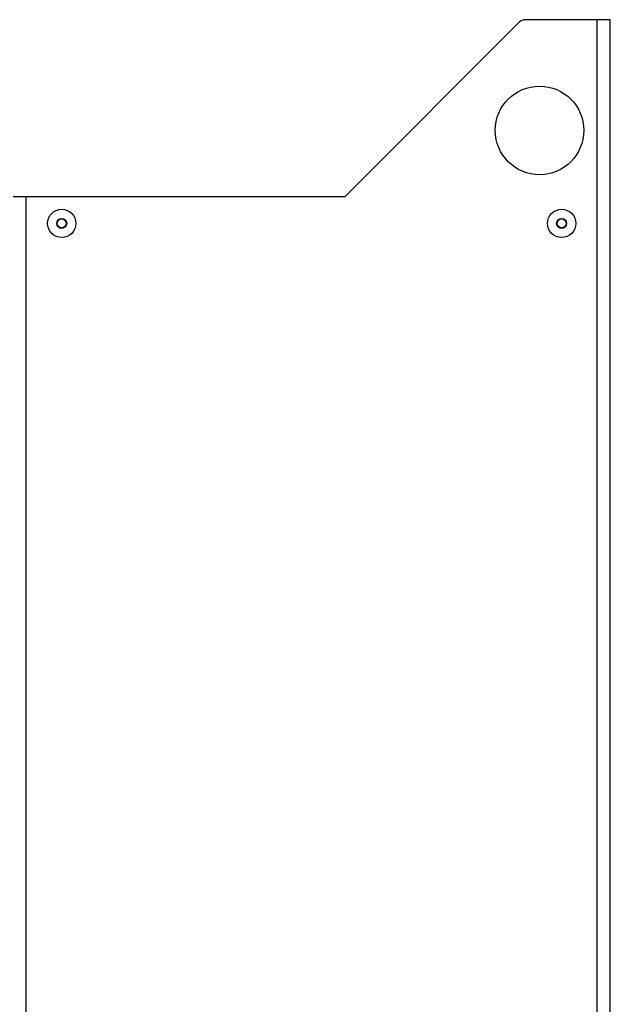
# Model space of a CAD drawing. Header units: millimetres. Extents: x -531 to 1423, y -716 to 1118.
# Tile 28 of 112: x -315 to -181, y 436 to 659. Entities that reach past the tile are written whole.
import ezdxf

# ---------------------------------------------------------------- set-up
doc = ezdxf.new("R2010")
doc.units = ezdxf.units.MM
doc.header["$LTSCALE"] = 23.1
doc.layers.get('0').update_dxf_attribs({"linetype": 'CONTINUOUS'})

msp = doc.modelspace()

# ---------------------------------------------------------------- linework, layer by layer
at = {"color": 7}
for p, q in [((-181.14, 658.5), (-200.31, 658.5)), ((-184.14, -264.5), (-184.14, 658.5)), ((-181.14, -264.5), (-181.14, 658.5)), ((-201.73, 657.92), (-241.14, 618.5)), ((-241.14, 618.5), (-316.14, 618.5)), ((-313.14, -234.5), (-313.14, 618.5))]:
    msp.add_line(p, q, dxfattribs=at)
for centre, radius in [((-197.14, 633.5), 10), ((-305.14, 612.5), 3.2), ((-192.14, 612.5), 3.2), ((-305.14, 612.5), 1.13), ((-305.14, 612.5), 1), ((-192.14, 612.5), 1.13), ((-192.14, 612.5), 1)]:
    msp.add_circle(centre, radius, dxfattribs=at)
msp.add_arc((-200.31, 656.5), 2, 90, 135, dxfattribs=at)

doc.saveas('drawing.dxf')
